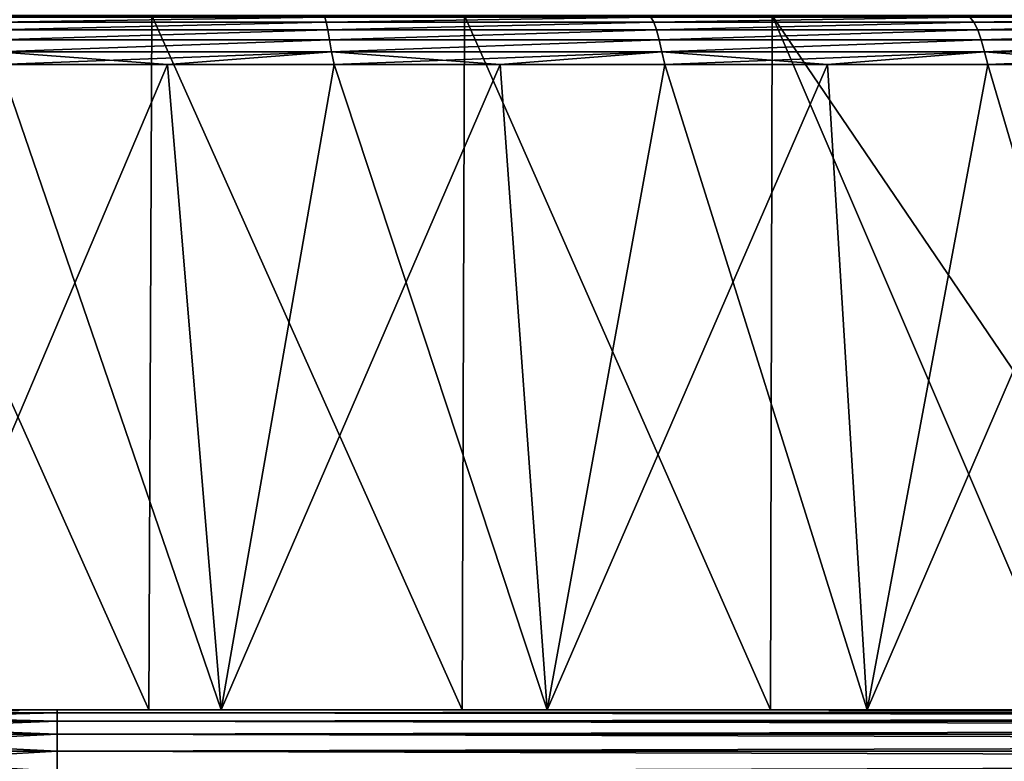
# Model space of a CAD drawing. Header units: millimetres. Extents: x -139 to 106, y -8 to 139.
# Tile 232 of 256: x -21.23 to -15.27, y 129.75 to 134.24. Entities that reach past the tile are written whole.
import ezdxf

# ---------------------------------------------------------------- set-up
doc = ezdxf.new("R2010")
doc.units = ezdxf.units.MM
doc.header["$LTSCALE"] = 53.842063
for name, color, linetype in [('133', 7, 'CONTINUOUS'), ('134', 7, 'CONTINUOUS'), ('135', 7, 'CONTINUOUS'), ('29', 7, 'CONTINUOUS'), ('30', 7, 'CONTINUOUS'), ('40', 7, 'CONTINUOUS'), ('41', 7, 'CONTINUOUS'), ('432', 7, 'CONTINUOUS'), ('436', 7, 'CONTINUOUS'), ('437', 7, 'CONTINUOUS')]:
    doc.layers.add(name, color=color, linetype=linetype)

msp = doc.modelspace()

# ---------------------------------------------------------------- linework, layer by layer
at = {"layer": '133', "linetype": 'CONTINUOUS'}
for points in [[(-21.9919, 130.0629, 18.2865), (-20.009, 130.0629, 18.2865), (-21.3453, 133.9681, 18.2419), (-21.9919, 130.0629, 18.2865)], [(-21.3453, 133.9681, 18.2419), (-20.009, 130.0629, 18.2865), (-20.3343, 133.9681, 18.233), (-21.3453, 133.9681, 18.2419)], [(-20.3343, 133.9681, 18.233), (-20.009, 130.0629, 18.2865), (-19.3252, 133.9681, 18.1681), (-20.3343, 133.9681, 18.233)], [(-20.009, 130.0629, 18.2865), (-18.0377, 130.0629, 18.0721), (-19.3252, 133.9681, 18.1681), (-20.009, 130.0629, 18.2865)], [(-19.3252, 133.9681, 18.1681), (-18.0377, 130.0629, 18.0721), (-18.3214, 133.9681, 18.0474), (-19.3252, 133.9681, 18.1681)], [(-18.3214, 133.9681, 18.0474), (-18.0377, 130.0629, 18.0721), (-17.3257, 133.9681, 17.8713), (-18.3214, 133.9681, 18.0474)], [(-18.0377, 130.0629, 18.0721), (-16.1011, 130.0629, 17.6458), (-17.3257, 133.9681, 17.8713), (-18.0377, 130.0629, 18.0721)], [(-17.3257, 133.9681, 17.8713), (-16.1011, 130.0629, 17.6458), (-16.3414, 133.9681, 17.6403), (-17.3257, 133.9681, 17.8713)], [(-16.3414, 133.9681, 17.6403), (-16.1011, 130.0629, 17.6458), (-15.3713, 133.9681, 17.3551), (-16.3414, 133.9681, 17.6403)], [(-16.1011, 130.0629, 17.6458), (-14.222, 130.0629, 17.0127), (-15.3713, 133.9681, 17.3551), (-16.1011, 130.0629, 17.6458)], [(-15.3713, 133.9681, 17.3551), (-14.222, 130.0629, 17.0127), (-14.4185, 133.9681, 17.0166), (-15.3713, 133.9681, 17.3551)]]:
    msp.add_3dface(points, dxfattribs=at)
at = {"layer": '134', "color": 7, "linetype": 'CONTINUOUS', "true_color": 0x404040}
for points in [[(-19.3824, 134.2529, 17.9492), (-21.3755, 134.2529, 18.0181), (-21.375, 134.2235, 18.0899), (-19.3824, 134.2529, 17.9492)], [(-21.3755, 134.2529, -18.0181), (-19.3824, 134.2529, -17.9492), (-21.375, 134.2235, -18.0899), (-21.3755, 134.2529, -18.0181)], [(-19.3739, 134.2235, 18.0205), (-19.3824, 134.2529, 17.9492), (-21.375, 134.2235, 18.0899), (-19.3739, 134.2235, 18.0205)], [(-21.375, 134.2235, -18.0899), (-19.3824, 134.2529, -17.9492), (-19.3739, 134.2235, -18.0205), (-21.375, 134.2235, -18.0899)], [(-17.4092, 134.2529, 17.6606), (-19.3824, 134.2529, 17.9492), (-19.3739, 134.2235, 18.0205), (-17.4092, 134.2529, 17.6606)], [(-19.3824, 134.2529, -17.9492), (-17.4092, 134.2529, -17.6606), (-19.3739, 134.2235, -18.0205), (-19.3824, 134.2529, -17.9492)], [(-17.3926, 134.2235, 17.7304), (-17.4092, 134.2529, 17.6606), (-19.3739, 134.2235, 18.0205), (-17.3926, 134.2235, 17.7304)], [(-19.3739, 134.2235, -18.0205), (-17.4092, 134.2529, -17.6606), (-17.3926, 134.2235, -17.7304), (-19.3739, 134.2235, -18.0205)], [(-15.4799, 134.2529, 17.1557), (-17.4092, 134.2529, 17.6606), (-17.3926, 134.2235, 17.7304), (-15.4799, 134.2529, 17.1557)], [(-17.4092, 134.2529, -17.6606), (-15.4799, 134.2529, -17.1557), (-17.3926, 134.2235, -17.7304), (-17.4092, 134.2529, -17.6606)], [(-15.4556, 134.2235, 17.2232), (-15.4799, 134.2529, 17.1557), (-17.3926, 134.2235, 17.7304), (-15.4556, 134.2235, 17.2232)], [(-17.3926, 134.2235, -17.7304), (-15.4799, 134.2529, -17.1557), (-15.4556, 134.2235, -17.2232), (-17.3926, 134.2235, -17.7304)], [(-13.6182, 134.2529, 16.4407), (-15.4799, 134.2529, 17.1557), (-15.4556, 134.2235, 17.2232), (-13.6182, 134.2529, 16.4407)], [(-15.4799, 134.2529, -17.1557), (-13.6182, 134.2529, -16.4407), (-15.4556, 134.2235, -17.2232), (-15.4799, 134.2529, -17.1557)], [(-13.5865, 134.2235, 16.5051), (-13.6182, 134.2529, 16.4407), (-15.4556, 134.2235, 17.2232), (-13.5865, 134.2235, 16.5051)], [(-15.4556, 134.2235, -17.2232), (-13.6182, 134.2529, -16.4407), (-13.5865, 134.2235, -16.5051), (-15.4556, 134.2235, -17.2232)], [(-19.3739, 134.2235, 18.0205), (-21.375, 134.2235, 18.0899), (-21.373, 134.1768, 18.1518), (-19.3739, 134.2235, 18.0205)], [(-21.375, 134.2235, -18.0899), (-19.3739, 134.2235, -18.0205), (-21.373, 134.1768, -18.1518), (-21.375, 134.2235, -18.0899)], [(-19.3648, 134.1768, 18.0818), (-19.3739, 134.2235, 18.0205), (-21.373, 134.1768, 18.1518), (-19.3648, 134.1768, 18.0818)], [(-21.373, 134.1768, -18.1518), (-19.3739, 134.2235, -18.0205), (-19.3648, 134.1768, -18.0818), (-21.373, 134.1768, -18.1518)], [(-17.3926, 134.2235, 17.7304), (-19.3739, 134.2235, 18.0205), (-19.3648, 134.1768, 18.0818), (-17.3926, 134.2235, 17.7304)], [(-19.3739, 134.2235, -18.0205), (-17.3926, 134.2235, -17.7304), (-19.3648, 134.1768, -18.0818), (-19.3739, 134.2235, -18.0205)], [(-17.3766, 134.1768, 17.7903), (-17.3926, 134.2235, 17.7304), (-19.3648, 134.1768, 18.0818), (-17.3766, 134.1768, 17.7903)], [(-19.3648, 134.1768, -18.0818), (-17.3926, 134.2235, -17.7304), (-17.3766, 134.1768, -17.7903), (-19.3648, 134.1768, -18.0818)], [(-15.4556, 134.2235, 17.2232), (-17.3926, 134.2235, 17.7304), (-17.3766, 134.1768, 17.7903), (-15.4556, 134.2235, 17.2232)], [(-17.3926, 134.2235, -17.7304), (-15.4556, 134.2235, -17.2232), (-17.3766, 134.1768, -17.7903), (-17.3926, 134.2235, -17.7304)], [(-15.4329, 134.1768, 17.2809), (-15.4556, 134.2235, 17.2232), (-17.3766, 134.1768, 17.7903), (-15.4329, 134.1768, 17.2809)], [(-17.3766, 134.1768, -17.7903), (-15.4556, 134.2235, -17.2232), (-15.4329, 134.1768, -17.2809), (-17.3766, 134.1768, -17.7903)], [(-13.5865, 134.2235, 16.5051), (-15.4556, 134.2235, 17.2232), (-15.4329, 134.1768, 17.2809), (-13.5865, 134.2235, 16.5051)], [(-15.4556, 134.2235, -17.2232), (-13.5865, 134.2235, -16.5051), (-15.4329, 134.1768, -17.2809), (-15.4556, 134.2235, -17.2232)], [(-13.5573, 134.1768, 16.5598), (-13.5865, 134.2235, 16.5051), (-15.4329, 134.1768, 17.2809), (-13.5573, 134.1768, 16.5598)], [(-15.4329, 134.1768, -17.2809), (-13.5865, 134.2235, -16.5051), (-13.5573, 134.1768, -16.5598), (-15.4329, 134.1768, -17.2809)], [(-19.3648, 134.1768, 18.0818), (-21.373, 134.1768, 18.1518), (-21.3682, 134.1157, 18.1997), (-19.3648, 134.1768, 18.0818)], [(-21.373, 134.1768, -18.1518), (-19.3648, 134.1768, -18.0818), (-21.3682, 134.1157, -18.1997), (-21.373, 134.1768, -18.1518)], [(-19.3543, 134.1157, 18.1288), (-19.3648, 134.1768, 18.0818), (-21.3682, 134.1157, 18.1997), (-19.3543, 134.1157, 18.1288)], [(-21.3682, 134.1157, -18.1997), (-19.3648, 134.1768, -18.0818), (-19.3543, 134.1157, -18.1288), (-21.3682, 134.1157, -18.1997)], [(-17.3766, 134.1768, 17.7903), (-19.3648, 134.1768, 18.0818), (-19.3543, 134.1157, 18.1288), (-17.3766, 134.1768, 17.7903)], [(-19.3648, 134.1768, -18.0818), (-17.3766, 134.1768, -17.7903), (-19.3543, 134.1157, -18.1288), (-19.3648, 134.1768, -18.0818)], [(-17.3606, 134.1157, 17.8358), (-17.3766, 134.1768, 17.7903), (-19.3543, 134.1157, 18.1288), (-17.3606, 134.1157, 17.8358)], [(-19.3543, 134.1157, -18.1288), (-17.3766, 134.1768, -17.7903), (-17.3606, 134.1157, -17.8358), (-19.3543, 134.1157, -18.1288)], [(-15.4329, 134.1768, 17.2809), (-17.3766, 134.1768, 17.7903), (-17.3606, 134.1157, 17.8358), (-15.4329, 134.1768, 17.2809)], [(-17.3766, 134.1768, -17.7903), (-15.4329, 134.1768, -17.2809), (-17.3606, 134.1157, -17.8358), (-17.3766, 134.1768, -17.7903)], [(-15.4115, 134.1157, 17.3242), (-15.4329, 134.1768, 17.2809), (-17.3606, 134.1157, 17.8358), (-15.4115, 134.1157, 17.3242)], [(-17.3606, 134.1157, -17.8358), (-15.4329, 134.1768, -17.2809), (-15.4115, 134.1157, -17.3242), (-17.3606, 134.1157, -17.8358)], [(-13.5573, 134.1768, 16.5598), (-15.4329, 134.1768, 17.2809), (-15.4115, 134.1157, 17.3242), (-13.5573, 134.1768, 16.5598)], [(-15.4329, 134.1768, -17.2809), (-13.5573, 134.1768, -16.5598), (-15.4115, 134.1157, -17.3242), (-15.4329, 134.1768, -17.2809)], [(-13.5309, 134.1157, 16.6003), (-13.5573, 134.1768, 16.5598), (-15.4115, 134.1157, 17.3242), (-13.5309, 134.1157, 16.6003)], [(-15.4115, 134.1157, -17.3242), (-13.5573, 134.1768, -16.5598), (-13.5309, 134.1157, -16.6003), (-15.4115, 134.1157, -17.3242)], [(-21.3592, 134.0444, -18.2304), (-21.3682, 134.1157, -18.1997), (-19.3543, 134.1157, -18.1288), (-21.3592, 134.0444, -18.2304)], [(-21.3592, 134.0444, 18.2304), (-19.3543, 134.1157, 18.1288), (-21.3682, 134.1157, 18.1997), (-21.3592, 134.0444, 18.2304)], [(-19.3413, 134.0444, -18.1583), (-21.3592, 134.0444, -18.2304), (-19.3543, 134.1157, -18.1288), (-19.3413, 134.0444, -18.1583)], [(-21.3592, 134.0444, 18.2304), (-19.3413, 134.0444, 18.1583), (-19.3543, 134.1157, 18.1288), (-21.3592, 134.0444, 18.2304)], [(-19.3413, 134.0444, -18.1583), (-19.3543, 134.1157, -18.1288), (-17.3606, 134.1157, -17.8358), (-19.3413, 134.0444, -18.1583)], [(-19.3413, 134.0444, 18.1583), (-17.3606, 134.1157, 17.8358), (-19.3543, 134.1157, 18.1288), (-19.3413, 134.0444, 18.1583)], [(-17.3438, 134.0444, -17.8635), (-19.3413, 134.0444, -18.1583), (-17.3606, 134.1157, -17.8358), (-17.3438, 134.0444, -17.8635)], [(-19.3413, 134.0444, 18.1583), (-17.3438, 134.0444, 17.8635), (-17.3606, 134.1157, 17.8358), (-19.3413, 134.0444, 18.1583)], [(-17.3438, 134.0444, -17.8635), (-17.3606, 134.1157, -17.8358), (-15.4115, 134.1157, -17.3242), (-17.3438, 134.0444, -17.8635)], [(-17.3438, 134.0444, 17.8635), (-15.4115, 134.1157, 17.3242), (-17.3606, 134.1157, 17.8358), (-17.3438, 134.0444, 17.8635)], [(-15.3911, 134.0444, -17.3497), (-17.3438, 134.0444, -17.8635), (-15.4115, 134.1157, -17.3242), (-15.3911, 134.0444, -17.3497)], [(-17.3438, 134.0444, 17.8635), (-15.3911, 134.0444, 17.3497), (-15.4115, 134.1157, 17.3242), (-17.3438, 134.0444, 17.8635)], [(-15.3911, 134.0444, -17.3497), (-15.4115, 134.1157, -17.3242), (-13.5309, 134.1157, -16.6003), (-15.3911, 134.0444, -17.3497)], [(-15.3911, 134.0444, 17.3497), (-13.5309, 134.1157, 16.6003), (-15.4115, 134.1157, 17.3242), (-15.3911, 134.0444, 17.3497)], [(-13.5072, 134.0444, -16.6231), (-15.3911, 134.0444, -17.3497), (-13.5309, 134.1157, -16.6003), (-13.5072, 134.0444, -16.6231)], [(-15.3911, 134.0444, 17.3497), (-13.5072, 134.0444, 16.6231), (-13.5309, 134.1157, 16.6003), (-15.3911, 134.0444, 17.3497)], [(-21.3453, 133.9681, 18.2419), (-20.3343, 133.9681, 18.233), (-21.3592, 134.0444, 18.2304), (-21.3453, 133.9681, 18.2419)], [(-21.3592, 134.0444, 18.2304), (-20.3343, 133.9681, 18.233), (-19.3413, 134.0444, 18.1583), (-21.3592, 134.0444, 18.2304)], [(-19.3413, 134.0444, -18.1583), (-21.3453, 133.9681, -18.2419), (-21.3592, 134.0444, -18.2304), (-19.3413, 134.0444, -18.1583)], [(-20.3343, 133.9681, -18.233), (-21.3453, 133.9681, -18.2419), (-19.3413, 134.0444, -18.1583), (-20.3343, 133.9681, -18.233)], [(-20.3343, 133.9681, 18.233), (-19.3252, 133.9681, 18.1681), (-19.3413, 134.0444, 18.1583), (-20.3343, 133.9681, 18.233)], [(-19.3252, 133.9681, -18.1681), (-20.3343, 133.9681, -18.233), (-19.3413, 134.0444, -18.1583), (-19.3252, 133.9681, -18.1681)], [(-19.3252, 133.9681, 18.1681), (-18.3214, 133.9681, 18.0474), (-19.3413, 134.0444, 18.1583), (-19.3252, 133.9681, 18.1681)], [(-19.3413, 134.0444, 18.1583), (-18.3214, 133.9681, 18.0474), (-17.3438, 134.0444, 17.8635), (-19.3413, 134.0444, 18.1583)], [(-17.3438, 134.0444, -17.8635), (-19.3252, 133.9681, -18.1681), (-19.3413, 134.0444, -18.1583), (-17.3438, 134.0444, -17.8635)], [(-18.3214, 133.9681, -18.0474), (-19.3252, 133.9681, -18.1681), (-17.3438, 134.0444, -17.8635), (-18.3214, 133.9681, -18.0474)], [(-18.3214, 133.9681, 18.0474), (-17.3257, 133.9681, 17.8713), (-17.3438, 134.0444, 17.8635), (-18.3214, 133.9681, 18.0474)], [(-17.3257, 133.9681, -17.8713), (-18.3214, 133.9681, -18.0474), (-17.3438, 134.0444, -17.8635), (-17.3257, 133.9681, -17.8713)], [(-17.3257, 133.9681, 17.8713), (-16.3414, 133.9681, 17.6403), (-17.3438, 134.0444, 17.8635), (-17.3257, 133.9681, 17.8713)], [(-17.3438, 134.0444, 17.8635), (-16.3414, 133.9681, 17.6403), (-15.3911, 134.0444, 17.3497), (-17.3438, 134.0444, 17.8635)], [(-15.3911, 134.0444, -17.3497), (-17.3257, 133.9681, -17.8713), (-17.3438, 134.0444, -17.8635), (-15.3911, 134.0444, -17.3497)], [(-16.3414, 133.9681, -17.6403), (-17.3257, 133.9681, -17.8713), (-15.3911, 134.0444, -17.3497), (-16.3414, 133.9681, -17.6403)], [(-16.3414, 133.9681, 17.6403), (-15.3713, 133.9681, 17.3551), (-15.3911, 134.0444, 17.3497), (-16.3414, 133.9681, 17.6403)], [(-15.3713, 133.9681, -17.3551), (-16.3414, 133.9681, -17.6403), (-15.3911, 134.0444, -17.3497), (-15.3713, 133.9681, -17.3551)], [(-15.3713, 133.9681, 17.3551), (-14.4185, 133.9681, 17.0166), (-15.3911, 134.0444, 17.3497), (-15.3713, 133.9681, 17.3551)], [(-15.3911, 134.0444, 17.3497), (-14.4185, 133.9681, 17.0166), (-13.5072, 134.0444, 16.6231), (-15.3911, 134.0444, 17.3497)], [(-13.5072, 134.0444, -16.6231), (-15.3713, 133.9681, -17.3551), (-15.3911, 134.0444, -17.3497), (-13.5072, 134.0444, -16.6231)], [(-14.4185, 133.9681, -17.0166), (-15.3713, 133.9681, -17.3551), (-13.5072, 134.0444, -16.6231), (-14.4185, 133.9681, -17.0166)]]:
    msp.add_3dface(points, dxfattribs=at)
at = {"layer": '135', "linetype": 'CONTINUOUS'}
for points in [[(-20.009, 130.0629, -18.2865), (-21.9919, 130.0629, -18.2865), (-20.3343, 133.9681, -18.233), (-20.009, 130.0629, -18.2865)], [(-21.9919, 130.0629, -18.2865), (-21.3453, 133.9681, -18.2419), (-20.3343, 133.9681, -18.233), (-21.9919, 130.0629, -18.2865)], [(-20.009, 130.0629, -18.2865), (-20.3343, 133.9681, -18.233), (-19.3252, 133.9681, -18.1681), (-20.009, 130.0629, -18.2865)], [(-18.0377, 130.0629, -18.0721), (-20.009, 130.0629, -18.2865), (-18.3214, 133.9681, -18.0474), (-18.0377, 130.0629, -18.0721)], [(-20.009, 130.0629, -18.2865), (-19.3252, 133.9681, -18.1681), (-18.3214, 133.9681, -18.0474), (-20.009, 130.0629, -18.2865)], [(-18.0377, 130.0629, -18.0721), (-18.3214, 133.9681, -18.0474), (-17.3257, 133.9681, -17.8713), (-18.0377, 130.0629, -18.0721)], [(-16.1011, 130.0629, -17.6458), (-18.0377, 130.0629, -18.0721), (-16.3414, 133.9681, -17.6403), (-16.1011, 130.0629, -17.6458)], [(-18.0377, 130.0629, -18.0721), (-17.3257, 133.9681, -17.8713), (-16.3414, 133.9681, -17.6403), (-18.0377, 130.0629, -18.0721)], [(-16.1011, 130.0629, -17.6458), (-16.3414, 133.9681, -17.6403), (-15.3713, 133.9681, -17.3551), (-16.1011, 130.0629, -17.6458)], [(-14.222, 130.0629, -17.0127), (-16.1011, 130.0629, -17.6458), (-14.4185, 133.9681, -17.0166), (-14.222, 130.0629, -17.0127)], [(-16.1011, 130.0629, -17.6458), (-15.3713, 133.9681, -17.3551), (-14.4185, 133.9681, -17.0166), (-16.1011, 130.0629, -17.6458)]]:
    msp.add_3dface(points, dxfattribs=at)
at = {"layer": '29', "color": 8, "linetype": 'CONTINUOUS'}
for points in [[(-21.0004, 130.0629, 19.5), (-21.0005, 130.0459, 19.6294), (0, 130.0629, 19.5), (-21.0004, 130.0629, 19.5)], [(0, 130.0629, 19.5), (-21.0005, 130.0459, 19.6294), (21.0005, 130.0629, 19.5), (0, 130.0629, 19.5)], [(21.0005, 130.0629, 19.5), (-21.0005, 130.0459, 19.6294), (21.0005, 130.0459, 19.6294), (21.0005, 130.0629, 19.5)], [(-21.0005, 130.0459, 19.6294), (-21.0005, 129.9958, 19.7501), (21.0005, 130.0459, 19.6294), (-21.0005, 130.0459, 19.6294)], [(21.0005, 130.0459, 19.6294), (-21.0005, 129.9958, 19.7501), (21.0005, 129.9958, 19.7501), (21.0005, 130.0459, 19.6294)], [(-21.0005, 129.9958, 19.7501), (-21.0005, 129.9163, 19.8537), (21.0005, 129.9958, 19.7501), (-21.0005, 129.9958, 19.7501)], [(21.0005, 129.9958, 19.7501), (-21.0005, 129.9163, 19.8537), (21.0005, 129.9163, 19.8537), (21.0005, 129.9958, 19.7501)], [(-21.0005, 129.9163, 19.8537), (-21.0005, 129.8126, 19.9332), (21.0005, 129.9163, 19.8537), (-21.0005, 129.9163, 19.8537)], [(21.0005, 129.9163, 19.8537), (-21.0005, 129.8126, 19.9332), (21.0005, 129.8126, 19.9332), (21.0005, 129.9163, 19.8537)], [(-21.0005, 129.8126, 19.9332), (-21.0005, 129.6918, 19.9831), (21.0005, 129.8126, 19.9332), (-21.0005, 129.8126, 19.9332)], [(21.0005, 129.8126, 19.9332), (-21.0005, 129.6918, 19.9831), (21.0005, 129.6918, 19.9831), (21.0005, 129.8126, 19.9332)]]:
    msp.add_3dface(points, dxfattribs=at)
at = {"layer": '30', "color": 8, "linetype": 'CONTINUOUS'}
for points in [[(-21.0005, 130.0629, -19.5), (-23.0523, 130.0459, -19.5219), (-23.1088, 130.0629, -19.3857), (-21.0005, 130.0629, -19.5)], [(-21.0005, 130.0459, 19.6294), (-21.0004, 130.0629, 19.5), (-23.1085, 130.0629, 19.3857), (-21.0005, 130.0459, 19.6294)], [(-23.0523, 130.0459, 19.5219), (-21.0005, 130.0459, 19.6294), (-23.1085, 130.0629, 19.3857), (-23.0523, 130.0459, 19.5219)], [(-23.0649, 129.9958, 19.6419), (-21.0005, 129.9958, 19.7501), (-23.0523, 130.0459, 19.5219), (-23.0649, 129.9958, 19.6419)], [(-21.0005, 129.9958, -19.7501), (-23.0649, 129.9958, -19.6419), (-21.0005, 130.0459, -19.6294), (-21.0005, 129.9958, -19.7501)], [(-21.0005, 130.0459, -19.6294), (-23.0649, 129.9958, -19.6419), (-23.0523, 130.0459, -19.5219), (-21.0005, 130.0459, -19.6294)], [(-21.0005, 130.0459, -19.6294), (-23.0523, 130.0459, -19.5219), (-21.0005, 130.0629, -19.5), (-21.0005, 130.0459, -19.6294)], [(-21.0005, 129.9958, 19.7501), (-21.0005, 130.0459, 19.6294), (-23.0523, 130.0459, 19.5219), (-21.0005, 129.9958, 19.7501)], [(-23.0757, 129.9163, 19.745), (-21.0005, 129.9163, 19.8537), (-23.0649, 129.9958, 19.6419), (-23.0757, 129.9163, 19.745)], [(-21.0005, 129.9163, -19.8537), (-23.0757, 129.9163, -19.745), (-21.0005, 129.9958, -19.7501), (-21.0005, 129.9163, -19.8537)], [(-21.0005, 129.9958, -19.7501), (-23.0757, 129.9163, -19.745), (-23.0649, 129.9958, -19.6419), (-21.0005, 129.9958, -19.7501)], [(-21.0005, 129.9163, 19.8537), (-21.0005, 129.9958, 19.7501), (-23.0649, 129.9958, 19.6419), (-21.0005, 129.9163, 19.8537)], [(-23.084, 129.8126, 19.824), (-21.0005, 129.8126, 19.9332), (-23.0757, 129.9163, 19.745), (-23.084, 129.8126, 19.824)], [(-21.0005, 129.8126, -19.9332), (-23.084, 129.8126, -19.824), (-21.0005, 129.9163, -19.8537), (-21.0005, 129.8126, -19.9332)], [(-21.0005, 129.9163, -19.8537), (-23.084, 129.8126, -19.824), (-23.0757, 129.9163, -19.745), (-21.0005, 129.9163, -19.8537)], [(-21.0005, 129.8126, 19.9332), (-21.0005, 129.9163, 19.8537), (-23.0757, 129.9163, 19.745), (-21.0005, 129.8126, 19.9332)], [(-23.0893, 129.6918, 19.8736), (-21.0005, 129.6918, 19.9831), (-23.084, 129.8126, 19.824), (-23.0893, 129.6918, 19.8736)], [(-21.0005, 129.6918, -19.9831), (-23.0893, 129.6918, -19.8736), (-21.0005, 129.8126, -19.9332), (-21.0005, 129.6918, -19.9831)], [(-21.0005, 129.8126, -19.9332), (-23.0893, 129.6918, -19.8736), (-23.084, 129.8126, -19.824), (-21.0005, 129.8126, -19.9332)], [(-21.0005, 129.6918, 19.9831), (-21.0005, 129.8126, 19.9332), (-23.084, 129.8126, 19.824), (-21.0005, 129.6918, 19.9831)]]:
    msp.add_3dface(points, dxfattribs=at)
at = {"layer": '40', "color": 8, "linetype": 'CONTINUOUS'}
for points in [[(-21.0005, 130.0629, -19.5), (-23.1088, 130.0629, -19.3857), (-21.9919, 130.0629, -18.2865), (-21.0005, 130.0629, -19.5)], [(-23.1085, 130.0629, 19.3857), (-21.0004, 130.0629, 19.5), (-21.9919, 130.0629, 18.2865), (-23.1085, 130.0629, 19.3857)], [(-21.9919, 130.0629, 18.2865), (-21.0004, 130.0629, 19.5), (-20.009, 130.0629, 18.2865), (-21.9919, 130.0629, 18.2865)], [(-20.009, 130.0629, -18.2865), (-21.0005, 130.0629, -19.5), (-21.9919, 130.0629, -18.2865), (-20.009, 130.0629, -18.2865)], [(0, 130.0629, -19.5), (-21.0005, 130.0629, -19.5), (-14.222, 130.0629, -17.0127), (0, 130.0629, -19.5)], [(-14.222, 130.0629, -17.0127), (-21.0005, 130.0629, -19.5), (-16.1011, 130.0629, -17.6458), (-14.222, 130.0629, -17.0127)], [(-16.1011, 130.0629, -17.6458), (-21.0005, 130.0629, -19.5), (-18.0377, 130.0629, -18.0721), (-16.1011, 130.0629, -17.6458)], [(-18.0377, 130.0629, -18.0721), (-21.0005, 130.0629, -19.5), (-20.009, 130.0629, -18.2865), (-18.0377, 130.0629, -18.0721)], [(-21.0004, 130.0629, 19.5), (0, 130.0629, 19.5), (-20.009, 130.0629, 18.2865), (-21.0004, 130.0629, 19.5)], [(-20.009, 130.0629, 18.2865), (0, 130.0629, 19.5), (-18.0377, 130.0629, 18.0721), (-20.009, 130.0629, 18.2865)], [(-18.0377, 130.0629, 18.0721), (0, 130.0629, 19.5), (-16.1011, 130.0629, 17.6458), (-18.0377, 130.0629, 18.0721)], [(-16.1011, 130.0629, 17.6458), (0, 130.0629, 19.5), (-14.222, 130.0629, 17.0127), (-16.1011, 130.0629, 17.6458)]]:
    msp.add_3dface(points, dxfattribs=at)
at = {"layer": '41', "color": 8, "linetype": 'CONTINUOUS'}
for points in [[(-21.0005, 130.0459, -19.6294), (-21.0005, 130.0629, -19.5), (21.0004, 130.0459, -19.6294), (-21.0005, 130.0459, -19.6294)], [(-21.0005, 130.0629, -19.5), (0, 130.0629, -19.5), (21.0004, 130.0459, -19.6294), (-21.0005, 130.0629, -19.5)], [(-21.0005, 129.9958, -19.7501), (-21.0005, 130.0459, -19.6294), (21.0004, 129.9958, -19.7501), (-21.0005, 129.9958, -19.7501)], [(21.0004, 129.9958, -19.7501), (-21.0005, 130.0459, -19.6294), (21.0004, 130.0459, -19.6294), (21.0004, 129.9958, -19.7501)], [(-21.0005, 129.9163, -19.8537), (-21.0005, 129.9958, -19.7501), (21.0004, 129.9163, -19.8537), (-21.0005, 129.9163, -19.8537)], [(21.0004, 129.9163, -19.8537), (-21.0005, 129.9958, -19.7501), (21.0004, 129.9958, -19.7501), (21.0004, 129.9163, -19.8537)], [(-21.0005, 129.8126, -19.9332), (-21.0005, 129.9163, -19.8537), (21.0004, 129.8126, -19.9332), (-21.0005, 129.8126, -19.9332)], [(21.0004, 129.8126, -19.9332), (-21.0005, 129.9163, -19.8537), (21.0004, 129.9163, -19.8537), (21.0004, 129.8126, -19.9332)], [(-21.0005, 129.6918, -19.9831), (-21.0005, 129.8126, -19.9332), (21.0004, 129.6918, -19.9831), (-21.0005, 129.6918, -19.9831)], [(21.0004, 129.6918, -19.9831), (-21.0005, 129.8126, -19.9332), (21.0004, 129.8126, -19.9332), (21.0004, 129.6918, -19.9831)]]:
    msp.add_3dface(points, dxfattribs=at)
at = {"layer": '432', "linetype": 'CONTINUOUS'}
for points in [[(-20.4474, 130.0629, 17.1128), (-22.3495, 130.0629, -17.0685), (-22.3495, 130.0629, 17.0685), (-20.4474, 130.0629, 17.1128)], [(-20.4474, 130.0629, -17.1128), (-22.3495, 130.0629, -17.0685), (-20.4474, 130.0629, 17.1128), (-20.4474, 130.0629, -17.1128)], [(-18.5521, 130.0629, -16.9458), (-20.4474, 130.0629, -17.1128), (-18.5521, 130.0629, 16.9458), (-18.5521, 130.0629, -16.9458)], [(-18.5521, 130.0629, 16.9458), (-20.4474, 130.0629, -17.1128), (-20.4474, 130.0629, 17.1128), (-18.5521, 130.0629, 16.9458)], [(-16.6871, 130.0629, 16.5695), (-18.5521, 130.0629, -16.9458), (-18.5521, 130.0629, 16.9458), (-16.6871, 130.0629, 16.5695)], [(-16.6871, 130.0629, -16.5695), (-18.5521, 130.0629, -16.9458), (-16.6871, 130.0629, 16.5695), (-16.6871, 130.0629, -16.5695)], [(-14.8753, 130.0629, 15.9886), (-14.8753, 130.0629, -15.9886), (-16.6871, 130.0629, -16.5695), (-14.8753, 130.0629, 15.9886)], [(-14.8753, 130.0629, 15.9886), (-16.6871, 130.0629, -16.5695), (-16.6871, 130.0629, 16.5695), (-14.8753, 130.0629, 15.9886)]]:
    msp.add_3dface(points, dxfattribs=at)
at = {"layer": '436', "linetype": 'CONTINUOUS'}
for points in [[(-22.3263, 134.2629, -16.9936), (-22.3495, 130.0629, -17.0685), (-20.4474, 130.0629, -17.1128), (-22.3263, 134.2629, -16.9936)], [(-20.4284, 134.2629, -17.0357), (-22.3263, 134.2629, -16.9936), (-20.4474, 130.0629, -17.1128), (-20.4284, 134.2629, -17.0357)], [(-20.4284, 134.2629, -17.0357), (-20.4474, 130.0629, -17.1128), (-18.5521, 130.0629, -16.9458), (-20.4284, 134.2629, -17.0357)], [(-18.5375, 134.2629, -16.8664), (-20.4284, 134.2629, -17.0357), (-18.5521, 130.0629, -16.9458), (-18.5375, 134.2629, -16.8664)], [(-18.5375, 134.2629, -16.8664), (-18.5521, 130.0629, -16.9458), (-16.6871, 130.0629, -16.5695), (-18.5375, 134.2629, -16.8664)], [(-16.6772, 134.2629, -16.4879), (-18.5375, 134.2629, -16.8664), (-16.6871, 130.0629, -16.5695), (-16.6772, 134.2629, -16.4879)], [(-14.8753, 130.0629, -15.9886), (-16.6772, 134.2629, -16.4879), (-16.6871, 130.0629, -16.5695), (-14.8753, 130.0629, -15.9886)], [(-14.8753, 130.0629, -15.9886), (-14.8752, 131.615, -15.9583), (-16.6772, 134.2629, -16.4879), (-14.8753, 130.0629, -15.9886)], [(-14.8752, 131.615, -15.9583), (-14.8705, 134.2629, -15.9049), (-16.6772, 134.2629, -16.4879), (-14.8752, 131.615, -15.9583)]]:
    msp.add_3dface(points, dxfattribs=at)
at = {"layer": '437', "linetype": 'CONTINUOUS'}
for points in [[(-22.3264, 134.2629, 16.9936), (-20.4474, 130.0629, 17.1128), (-22.3495, 130.0629, 17.0685), (-22.3264, 134.2629, 16.9936)], [(-22.3264, 134.2629, 16.9936), (-20.4284, 134.2629, 17.0357), (-20.4474, 130.0629, 17.1128), (-22.3264, 134.2629, 16.9936)], [(-20.4284, 134.2629, 17.0357), (-18.5521, 130.0629, 16.9458), (-20.4474, 130.0629, 17.1128), (-20.4284, 134.2629, 17.0357)], [(-20.4284, 134.2629, 17.0357), (-18.5375, 134.2629, 16.8664), (-18.5521, 130.0629, 16.9458), (-20.4284, 134.2629, 17.0357)], [(-18.5375, 134.2629, 16.8664), (-16.6871, 130.0629, 16.5695), (-18.5521, 130.0629, 16.9458), (-18.5375, 134.2629, 16.8664)], [(-18.5375, 134.2629, 16.8664), (-16.6772, 134.2629, 16.4879), (-16.6871, 130.0629, 16.5695), (-18.5375, 134.2629, 16.8664)], [(-16.6772, 134.2629, 16.4879), (-14.8753, 130.0629, 15.9886), (-16.6871, 130.0629, 16.5695), (-16.6772, 134.2629, 16.4879)], [(-14.8705, 134.2629, 15.9049), (-14.8752, 131.615, 15.9583), (-16.6772, 134.2629, 16.4879), (-14.8705, 134.2629, 15.9049)], [(-14.8752, 131.615, 15.9583), (-14.8753, 130.0629, 15.9886), (-16.6772, 134.2629, 16.4879), (-14.8752, 131.615, 15.9583)]]:
    msp.add_3dface(points, dxfattribs=at)

doc.saveas('drawing.dxf')
